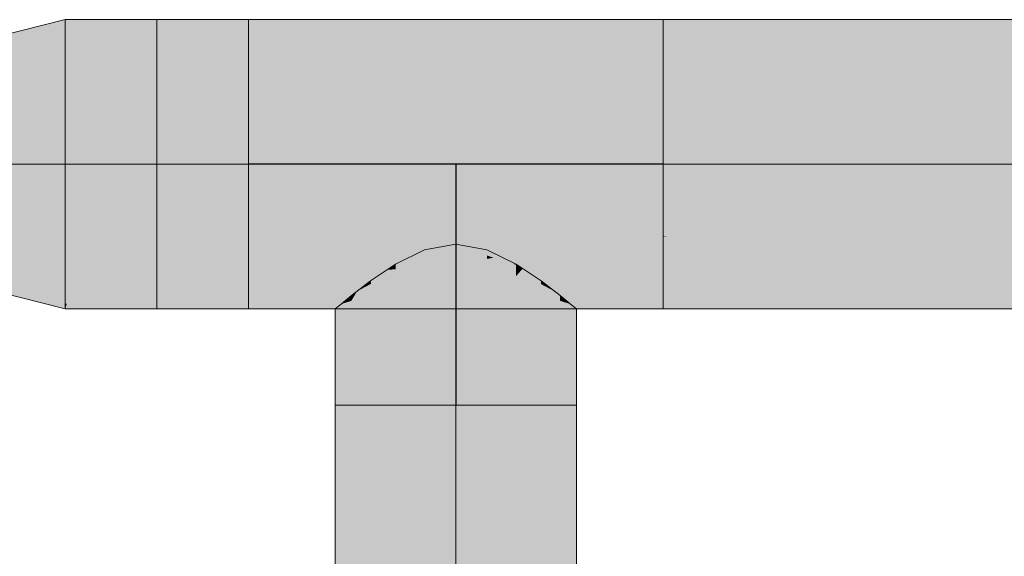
# Model space of a CAD drawing. Extents: x -299 to 601, y -39 to 381.
# Tile 153 of 252: x -116.87 to -106.66, y 152.61 to 158.18. Entities that reach past the tile are written whole.
import ezdxf
from ezdxf.lldxf.tags import DXFTag

# ---------------------------------------------------------------- set-up
doc = ezdxf.new("R2010")
doc.units = 0
doc.layers.get('0').update_dxf_attribs({"lineweight": 35})
doc.layers.add('L_Zuluft', color=6, linetype='Continuous', lineweight=5, true_color=0xff00ff)
doc.layers.add('L_Zuluft-Shading', color=6, linetype='Continuous', lineweight=5, true_color=0xff00ff)
tags = doc.linetypes.add('STRICHPUNKT2', pattern=[12.7, 6.35, -3.175, 0, -3.175]).pattern_tags.tags
tags[10:11] = [DXFTag(74, 4), DXFTag(75, 0), DXFTag(340, '0'), DXFTag(46, 0.0), DXFTag(50, 0.0), DXFTag(44, 0.0), DXFTag(45, 0.0)]
tags[8:9] = [DXFTag(74, 4), DXFTag(75, 0), DXFTag(340, '0'), DXFTag(46, 0.0), DXFTag(50, 0.0), DXFTag(44, 0.0), DXFTag(45, 0.0)]
tags[6:7] = [DXFTag(74, 4), DXFTag(75, 0), DXFTag(340, '0'), DXFTag(46, 0.0), DXFTag(50, 0.0), DXFTag(44, 0.0), DXFTag(45, 0.0)]
tags[4:5] = [DXFTag(74, 4), DXFTag(75, 0), DXFTag(340, '0'), DXFTag(46, 0.0), DXFTag(50, 0.0), DXFTag(44, 0.0), DXFTag(45, 0.0)]

# ---------------------------------------------------------------- blocks, each defined once
blk = doc.blocks.new('Shading-A06HSX6GNL', base_point=(-87.11, 155.227))
at = {"layer": 'L_Zuluft-Shading', "color": 214, "true_color": 0x900090}
for points in [[(-94.368, 158.176), (-110.195, 158.176), (-94.368, 158.125), (-110.195, 158.125)], [(-87.129, 155.227), (-110.195, 155.227), (-87.18, 155.176), (-110.195, 155.176)]]:
    blk.add_solid(points, dxfattribs=at)
at = {"layer": 'L_Zuluft-Shading', "color": 214, "true_color": 0xb000b0}
for points in [[(-94.368, 158.125), (-110.195, 158.125), (-95.145, 157.975), (-110.195, 157.975)], [(-87.081, 155.377), (-110.195, 155.377), (-87.129, 155.227), (-110.195, 155.227)]]:
    blk.add_solid(points, dxfattribs=at)
at = {"layer": 'L_Zuluft-Shading', "color": 212, "true_color": 0xcd00cd}
for points in [[(-95.145, 157.975), (-110.195, 157.975), (-96.645, 157.736), (-110.195, 157.736)], [(-87.04, 155.615), (-110.195, 155.615), (-87.081, 155.377), (-110.195, 155.377)]]:
    blk.add_solid(points, dxfattribs=at)
at = {"layer": 'L_Zuluft-Shading', "color": 212, "true_color": 0xe400e4}
for points in [[(-96.645, 157.736), (-110.195, 157.736), (-98.766, 157.426), (-110.195, 157.426)], [(-110.195, 155.615), (-87.022, 155.795), (-110.16, 155.926), (-87.009, 155.926)], [(-110.195, 155.615), (-110.16, 155.926), (-110.195, 155.921)], [(-110.16, 155.926), (-110.195, 155.926), (-110.195, 155.921)], [(-87.022, 155.795), (-110.195, 155.615), (-87.04, 155.615)]]:
    blk.add_solid(points, dxfattribs=at)
at = {"layer": 'L_Zuluft-Shading', "color": 6, "true_color": 0xf500f5}
for points in [[(-98.766, 157.426), (-110.195, 157.426), (-101.364, 157.064), (-110.195, 157.064)], [(-107.262, 156.287), (-110.195, 156.287), (-110.16, 155.926), (-110.195, 155.926)], [(-86.989, 156.287), (-107.262, 156.287), (-87.009, 155.926), (-110.16, 155.926)]]:
    blk.add_solid(points, dxfattribs=at)
at = {"layer": 'L_Zuluft-Shading', "color": 6, "true_color": 0xfd00fd}
for points in [[(-101.364, 157.064), (-110.195, 157.064), (-104.262, 156.676), (-110.195, 156.676)], [(-104.262, 156.676), (-110.195, 156.676), (-107.262, 156.287), (-110.195, 156.287)], [(-86.982, 156.676), (-104.262, 156.676), (-86.989, 156.287), (-107.262, 156.287)]]:
    blk.add_solid(points, dxfattribs=at)
blk = doc.blocks.new('Shading-A06HSX6QNL', base_point=(-113.37, 155.356))
at = {"layer": 'L_Zuluft-Shading', "color": 214, "true_color": 0x900090}
for points in [[(-110.195, 158.125), (-110.195, 158.176), (-114.495, 158.125), (-114.495, 158.176)], [(-110.195, 155.176), (-110.195, 155.227), (-114.495, 155.176), (-114.495, 155.227)], [(-113.552, 154.918), (-113.552, 155.211), (-113.595, 154.876), (-113.595, 155.176)], [(-111.095, 154.876), (-111.095, 155.176), (-111.138, 154.918), (-111.138, 155.211)], [(-113.552, 154.176), (-113.552, 154.918), (-113.595, 154.176), (-113.595, 154.876)], [(-111.095, 154.176), (-111.095, 154.876), (-111.138, 154.176), (-111.138, 154.918)]]:
    blk.add_solid(points, dxfattribs=at)
at = {"layer": 'L_Zuluft-Shading', "color": 214, "true_color": 0xb000b0}
for points in [[(-110.195, 157.975), (-110.195, 158.125), (-114.495, 157.975), (-114.495, 158.125)], [(-110.195, 155.227), (-110.195, 155.377), (-114.495, 155.227), (-114.495, 155.377)], [(-113.526, 155.227), (-113.428, 155.258), (-113.495, 155.258), (-113.428, 155.312)], [(-111.263, 155.258), (-111.164, 155.227), (-111.263, 155.312), (-111.195, 155.258)], [(-113.552, 154.918), (-113.428, 154.958), (-113.538, 155.223), (-113.428, 155.258)], [(-113.552, 154.918), (-113.538, 155.223), (-113.552, 155.211)], [(-113.538, 155.223), (-113.526, 155.227), (-113.495, 155.258)], [(-111.263, 154.958), (-111.152, 155.223), (-111.263, 155.258)], [(-111.263, 154.958), (-111.138, 154.918), (-111.152, 155.223), (-111.138, 155.211)], [(-111.164, 155.227), (-111.152, 155.223), (-111.195, 155.258)], [(-113.428, 154.176), (-113.428, 154.958), (-113.552, 154.176), (-113.552, 154.918)], [(-111.138, 154.176), (-111.138, 154.918), (-111.263, 154.176), (-111.263, 154.958)]]:
    blk.add_solid(points, dxfattribs=at)
at = {"layer": 'L_Zuluft-Shading', "color": 212, "true_color": 0xcd00cd}
for points in [[(-110.195, 157.736), (-110.195, 157.975), (-114.495, 157.736), (-114.495, 157.975)], [(-114.495, 155.377), (-110.195, 155.377), (-112.758, 155.615), (-110.195, 155.615)], [(-114.495, 155.377), (-112.758, 155.615), (-114.495, 155.42)], [(-112.758, 155.615), (-114.495, 155.615), (-114.495, 155.42)], [(-113.428, 155.258), (-113.229, 155.292), (-113.37, 155.356), (-113.229, 155.432)], [(-113.37, 155.356), (-113.332, 155.377), (-113.295, 155.413)], [(-113.332, 155.377), (-113.229, 155.432), (-113.295, 155.413), (-113.229, 155.464)], [(-111.461, 155.432), (-111.358, 155.377), (-111.461, 155.464), (-111.395, 155.413)], [(-111.461, 155.292), (-111.32, 155.356), (-111.461, 155.432)], [(-111.358, 155.377), (-111.32, 155.356), (-111.395, 155.413)], [(-113.428, 155.258), (-113.37, 155.356), (-113.428, 155.312)], [(-113.428, 154.958), (-113.229, 154.992), (-113.428, 155.258), (-113.229, 155.292)], [(-111.461, 155.292), (-111.263, 155.258), (-111.32, 155.356), (-111.263, 155.312)], [(-111.461, 154.992), (-111.263, 154.958), (-111.461, 155.292), (-111.263, 155.258)], [(-113.229, 154.176), (-113.229, 154.992), (-113.428, 154.176), (-113.428, 154.958)], [(-111.263, 154.176), (-111.263, 154.958), (-111.461, 154.176), (-111.461, 154.992)]]:
    blk.add_solid(points, dxfattribs=at)
at = {"layer": 'L_Zuluft-Shading', "color": 212, "true_color": 0xe400e4}
for points in [[(-110.195, 157.426), (-110.195, 157.736), (-114.495, 157.426), (-114.495, 157.736)], [(-114.495, 155.615), (-110.195, 155.926), (-114.495, 155.926)], [(-114.495, 155.615), (-112.758, 155.615), (-110.195, 155.926), (-110.195, 155.921)], [(-112.758, 155.615), (-110.195, 155.615), (-110.195, 155.921)], [(-113.229, 155.464), (-112.97, 155.584), (-113.053, 155.582)], [(-112.97, 155.514), (-112.97, 155.584), (-113.223, 155.434), (-113.229, 155.464)], [(-113.053, 155.582), (-112.97, 155.584), (-113.038, 155.592), (-112.97, 155.632)], [(-113.038, 155.592), (-112.999, 155.615), (-112.989, 155.625)], [(-112.999, 155.615), (-112.97, 155.632), (-112.989, 155.625), (-112.97, 155.637)], [(-111.72, 155.632), (-111.692, 155.615), (-111.72, 155.637), (-111.701, 155.625)], [(-111.72, 155.514), (-111.652, 155.592), (-111.72, 155.632)], [(-111.72, 155.514), (-111.461, 155.432), (-111.652, 155.592), (-111.461, 155.464)], [(-111.692, 155.615), (-111.652, 155.592), (-111.701, 155.625)], [(-112.97, 155.318), (-112.97, 155.514), (-113.195, 155.295), (-113.223, 155.434)], [(-111.72, 155.318), (-111.461, 155.292), (-111.72, 155.514), (-111.461, 155.432)], [(-113.223, 155.434), (-113.229, 155.464), (-113.229, 155.432)], [(-113.229, 155.292), (-113.195, 155.295), (-113.229, 155.432), (-113.223, 155.434)], [(-113.229, 154.992), (-113.136, 155.001), (-113.229, 155.292), (-113.195, 155.295)], [(-113.195, 155.295), (-113.136, 155.001), (-112.97, 155.318), (-112.97, 155.018)], [(-111.72, 155.018), (-111.461, 154.992), (-111.72, 155.318), (-111.461, 155.292)], [(-113.229, 154.176), (-112.97, 154.176), (-113.229, 154.992), (-113.136, 155.001)], [(-113.136, 155.001), (-112.97, 154.176), (-112.97, 155.018)], [(-111.461, 154.176), (-111.461, 154.992), (-111.72, 154.176), (-111.72, 155.018)]]:
    blk.add_solid(points, dxfattribs=at)
at = {"layer": 'L_Zuluft-Shading', "color": 6, "true_color": 0xf500f5}
for points in [[(-110.195, 157.064), (-110.195, 157.426), (-114.495, 157.064), (-114.495, 157.426)], [(-110.195, 155.926), (-110.195, 156.287), (-114.495, 155.926), (-114.495, 156.287)], [(-112.669, 155.728), (-112.669, 155.786), (-112.97, 155.632), (-112.97, 155.637)], [(-111.952, 155.706), (-111.884, 155.718), (-112.022, 155.728), (-112.022, 155.786)], [(-112.97, 155.584), (-112.669, 155.607), (-112.97, 155.632), (-112.669, 155.728)], [(-112.022, 155.693), (-111.952, 155.706), (-112.022, 155.728)], [(-111.952, 155.706), (-112.022, 155.693), (-111.761, 155.645)], [(-111.996, 155.562), (-111.761, 155.645), (-112.022, 155.693)], [(-111.996, 155.562), (-112.022, 155.693), (-112.022, 155.566)], [(-111.884, 155.718), (-111.952, 155.706), (-111.72, 155.637), (-111.761, 155.645)], [(-112.669, 155.566), (-112.669, 155.607), (-112.97, 155.514), (-112.97, 155.584)], [(-111.996, 155.562), (-111.72, 155.514), (-111.761, 155.645), (-111.72, 155.632)], [(-111.72, 155.632), (-111.72, 155.637), (-111.761, 155.645)], [(-112.97, 155.318), (-112.669, 155.335), (-112.97, 155.514), (-112.669, 155.566)], [(-112.022, 155.335), (-111.95, 155.331), (-112.022, 155.566), (-111.996, 155.562)], [(-111.72, 155.318), (-111.72, 155.514), (-111.95, 155.331), (-111.996, 155.562)], [(-112.97, 155.018), (-112.669, 155.035), (-112.97, 155.318), (-112.669, 155.335)], [(-112.022, 155.035), (-111.889, 155.027), (-112.022, 155.335), (-111.95, 155.331)], [(-111.95, 155.331), (-111.889, 155.027), (-111.72, 155.318), (-111.72, 155.018)], [(-112.97, 154.176), (-112.669, 154.176), (-112.97, 155.018), (-112.669, 155.035)], [(-112.022, 154.176), (-111.72, 154.176), (-112.022, 155.035), (-111.889, 155.027)], [(-111.889, 155.027), (-111.72, 154.176), (-111.72, 155.018)]]:
    blk.add_solid(points, dxfattribs=at)
at = {"layer": 'L_Zuluft-Shading', "color": 6, "true_color": 0xfd00fd}
for points in [[(-110.195, 156.676), (-110.195, 157.064), (-114.495, 156.676), (-114.495, 157.064)], [(-110.195, 156.287), (-110.195, 156.676), (-114.495, 156.287), (-114.495, 156.676)], [(-112.345, 155.76), (-112.345, 155.847), (-112.669, 155.728), (-112.669, 155.786)], [(-112.022, 155.728), (-112.022, 155.786), (-112.345, 155.76), (-112.345, 155.847)], [(-112.669, 155.607), (-112.345, 155.644), (-112.669, 155.728), (-112.345, 155.76)], [(-112.345, 155.644), (-112.022, 155.693), (-112.345, 155.76), (-112.022, 155.728)], [(-112.022, 155.566), (-112.022, 155.693), (-112.345, 155.584), (-112.345, 155.644)], [(-112.345, 155.584), (-112.345, 155.644), (-112.669, 155.566), (-112.669, 155.607)], [(-112.669, 155.335), (-112.345, 155.34), (-112.669, 155.566), (-112.345, 155.584)], [(-112.345, 155.34), (-112.022, 155.335), (-112.345, 155.584), (-112.022, 155.566)], [(-112.669, 155.035), (-112.345, 155.04), (-112.669, 155.335), (-112.345, 155.34)], [(-112.345, 155.04), (-112.022, 155.035), (-112.345, 155.34), (-112.022, 155.335)], [(-112.669, 154.176), (-112.345, 154.176), (-112.669, 155.035), (-112.345, 155.04)], [(-112.345, 154.176), (-112.022, 154.176), (-112.345, 155.04), (-112.022, 155.035)]]:
    blk.add_solid(points, dxfattribs=at)
blk = doc.blocks.new('Shading-A06HSX6SNL', base_point=(-116.656, 155.242))
at = {"layer": 'L_Zuluft-Shading', "color": 214, "true_color": 0x8f008f}
for points in [[(-118.375, 157.642), (-117.386, 157.883), (-116.395, 158.176), (-116.395, 158.161)], [(-118.375, 157.642), (-116.395, 158.176), (-118.085, 157.749)], [(-117.386, 157.883), (-116.395, 158.125), (-116.395, 158.161)], [(-118.375, 157.676), (-118.375, 157.642), (-118.085, 157.749)], [(-118.375, 155.676), (-116.395, 155.227), (-118.375, 155.71)], [(-118.375, 155.676), (-116.656, 155.242), (-116.395, 155.227), (-116.395, 155.226)], [(-116.656, 155.242), (-116.395, 155.176), (-116.395, 155.226)]]:
    blk.add_solid(points, dxfattribs=at)
at = {"layer": 'L_Zuluft-Shading', "color": 214, "true_color": 0xae00ae}
for points in [[(-118.085, 157.605), (-116.395, 157.975), (-117.386, 157.883), (-116.395, 158.125)], [(-118.375, 157.542), (-118.085, 157.605), (-118.375, 157.642), (-117.386, 157.883)], [(-118.375, 155.71), (-118.085, 155.746), (-118.375, 155.81)], [(-118.375, 155.71), (-116.395, 155.227), (-118.085, 155.746), (-116.395, 155.377)]]:
    blk.add_solid(points, dxfattribs=at)
at = {"layer": 'L_Zuluft-Shading', "color": 212, "true_color": 0xca00ca}
for points in [[(-118.375, 157.383), (-116.395, 157.975), (-118.085, 157.605)], [(-118.375, 157.383), (-117.386, 157.559), (-116.395, 157.975), (-116.395, 157.907)], [(-117.386, 157.559), (-116.395, 157.736), (-116.395, 157.907)], [(-118.375, 157.542), (-118.375, 157.383), (-118.085, 157.605)], [(-118.375, 155.81), (-118.085, 155.746), (-118.375, 155.969), (-117.386, 155.792)], [(-118.085, 155.746), (-116.395, 155.377), (-117.386, 155.792), (-116.395, 155.615)]]:
    blk.add_solid(points, dxfattribs=at)
at = {"layer": 'L_Zuluft-Shading', "color": 212, "true_color": 0xe100e1}
for points in [[(-118.085, 157.212), (-116.395, 157.426), (-117.386, 157.559), (-116.395, 157.736)], [(-118.375, 157.176), (-118.085, 157.212), (-118.375, 157.383), (-117.386, 157.559)], [(-118.375, 156.176), (-118.375, 155.969), (-118.085, 156.139)], [(-118.375, 155.969), (-116.395, 155.926), (-118.085, 156.139)], [(-118.375, 155.969), (-117.386, 155.792), (-116.395, 155.926), (-116.395, 155.838)], [(-117.386, 155.792), (-116.395, 155.615), (-116.395, 155.838)]]:
    blk.add_solid(points, dxfattribs=at)
at = {"layer": 'L_Zuluft-Shading', "color": 6, "true_color": 0xf100f1}
for points in [[(-118.375, 156.935), (-116.395, 157.426), (-118.085, 157.212)], [(-118.375, 156.935), (-117.386, 156.999), (-116.395, 157.426), (-116.395, 157.323)], [(-117.386, 156.999), (-116.395, 157.064), (-116.395, 157.323)], [(-118.375, 157.176), (-118.375, 156.935), (-118.085, 157.212)], [(-118.375, 156.176), (-118.085, 156.139), (-118.375, 156.417), (-117.386, 156.352)], [(-118.085, 156.139), (-116.395, 155.926), (-117.386, 156.352), (-116.395, 156.287)]]:
    blk.add_solid(points, dxfattribs=at)
at = {"layer": 'L_Zuluft-Shading', "color": 6, "true_color": 0xfa00fa}
for points in [[(-118.085, 156.676), (-116.395, 156.676), (-117.386, 156.999), (-116.395, 157.064)], [(-118.375, 156.676), (-118.085, 156.676), (-118.375, 156.935), (-117.386, 156.999)], [(-118.375, 156.676), (-118.375, 156.417), (-118.085, 156.676)], [(-118.375, 156.417), (-116.395, 156.676), (-118.085, 156.676)], [(-118.375, 156.417), (-117.386, 156.352), (-116.395, 156.676), (-116.395, 156.566)], [(-117.386, 156.352), (-116.395, 156.287), (-116.395, 156.566)]]:
    blk.add_solid(points, dxfattribs=at)
blk = doc.blocks.new('Shading-A06HSX6UNL', base_point=(-114.879, 155.377))
at = {"layer": 'L_Zuluft-Shading', "color": 214, "true_color": 0x900090}
for points in [[(-114.495, 158.125), (-114.495, 158.176), (-116.395, 158.125), (-116.395, 158.176)], [(-116.395, 155.176), (-114.495, 155.176), (-116.379, 155.227), (-114.495, 155.227)], [(-116.395, 155.176), (-116.379, 155.227), (-116.395, 155.226)], [(-116.379, 155.227), (-116.395, 155.227), (-116.395, 155.226)]]:
    blk.add_solid(points, dxfattribs=at)
at = {"layer": 'L_Zuluft-Shading', "color": 214, "true_color": 0xb000b0}
for points in [[(-114.495, 157.975), (-114.495, 158.125), (-116.395, 157.975), (-116.395, 158.125)], [(-116.395, 155.227), (-116.379, 155.227), (-116.395, 155.377), (-114.879, 155.377)], [(-116.379, 155.227), (-114.495, 155.227), (-114.879, 155.377), (-114.495, 155.377)]]:
    blk.add_solid(points, dxfattribs=at)
at = {"layer": 'L_Zuluft-Shading', "color": 212, "true_color": 0xcd00cd}
for points in [[(-114.495, 157.736), (-114.495, 157.975), (-116.395, 157.736), (-116.395, 157.975)], [(-116.395, 155.377), (-114.879, 155.377), (-114.495, 155.615), (-114.495, 155.42)], [(-116.395, 155.377), (-114.495, 155.615), (-116.395, 155.615)], [(-114.879, 155.377), (-114.495, 155.377), (-114.495, 155.42)]]:
    blk.add_solid(points, dxfattribs=at)
at = {"layer": 'L_Zuluft-Shading', "color": 212, "true_color": 0xe400e4}
for points in [[(-114.495, 157.426), (-114.495, 157.736), (-116.395, 157.426), (-116.395, 157.736)], [(-114.495, 155.615), (-114.495, 155.926), (-116.395, 155.615), (-116.395, 155.926)]]:
    blk.add_solid(points, dxfattribs=at)
at = {"layer": 'L_Zuluft-Shading', "color": 6, "true_color": 0xf500f5}
for points in [[(-114.495, 157.064), (-114.495, 157.426), (-116.395, 157.064), (-116.395, 157.426)], [(-114.495, 155.926), (-114.495, 156.287), (-116.395, 155.926), (-116.395, 156.287)]]:
    blk.add_solid(points, dxfattribs=at)
at = {"layer": 'L_Zuluft-Shading', "color": 6, "true_color": 0xfd00fd}
for points in [[(-114.495, 156.676), (-114.495, 157.064), (-116.395, 156.676), (-116.395, 157.064)], [(-114.495, 156.287), (-114.495, 156.676), (-116.395, 156.287), (-116.395, 156.676)]]:
    blk.add_solid(points, dxfattribs=at)
blk = doc.blocks.new('Shading-A06HSX7UNL', base_point=(-113.229, 154.176))
at = {"layer": 'L_Zuluft-Shading', "color": 214, "true_color": 0x900090}
for points in [[(-113.552, 154.176), (-113.595, 154.176), (-113.552, 150.788), (-113.595, 150.788)], [(-111.095, 154.176), (-111.138, 154.176), (-111.095, 150.788), (-111.138, 150.788)]]:
    blk.add_solid(points, dxfattribs=at)
at = {"layer": 'L_Zuluft-Shading', "color": 214, "true_color": 0xb000b0}
for points in [[(-113.428, 154.176), (-113.552, 154.176), (-113.428, 150.788), (-113.552, 150.788)], [(-111.138, 154.176), (-111.263, 154.176), (-111.138, 150.788), (-111.263, 150.788)]]:
    blk.add_solid(points, dxfattribs=at)
at = {"layer": 'L_Zuluft-Shading', "color": 212, "true_color": 0xcd00cd}
for points in [[(-113.229, 154.176), (-113.428, 154.176), (-113.229, 150.788), (-113.428, 150.788)], [(-111.263, 154.176), (-111.461, 154.176), (-111.263, 150.788), (-111.461, 150.788)]]:
    blk.add_solid(points, dxfattribs=at)
at = {"layer": 'L_Zuluft-Shading', "color": 212, "true_color": 0xe400e4}
for points in [[(-112.97, 154.176), (-113.229, 154.176), (-112.97, 150.788), (-113.229, 150.788)], [(-111.461, 154.176), (-111.72, 154.176), (-111.461, 150.788), (-111.72, 150.788)]]:
    blk.add_solid(points, dxfattribs=at)
at = {"layer": 'L_Zuluft-Shading', "color": 6, "true_color": 0xf500f5}
for points in [[(-112.669, 154.176), (-112.97, 154.176), (-112.669, 150.788), (-112.97, 150.788)], [(-111.72, 154.176), (-112.022, 154.176), (-111.72, 150.788), (-112.022, 150.788)]]:
    blk.add_solid(points, dxfattribs=at)
at = {"layer": 'L_Zuluft-Shading', "color": 6, "true_color": 0xfd00fd}
for points in [[(-112.345, 154.176), (-112.669, 154.176), (-112.345, 150.788), (-112.669, 150.788)], [(-112.022, 154.176), (-112.345, 154.176), (-112.022, 150.788), (-112.345, 150.788)]]:
    blk.add_solid(points, dxfattribs=at)
blk = doc.blocks.new('Abzweigstück 90°-A06HSXCMNL', base_point=(-114.495, 154.176))
at = {"color": 0, "linetype": 'ByBlock', "lineweight": -2, "ltscale": 0.13}
for p, q in [((-110.195, 158.176), (-114.495, 158.176)), ((-114.495, 157.297), (-114.495, 158.176)), ((-110.195, 157.297), (-110.195, 158.176)), ((-114.495, 156.054), (-114.495, 157.297)), ((-110.195, 156.054), (-110.195, 157.297)), ((-114.495, 155.176), (-114.495, 156.054)), ((-110.195, 155.176), (-110.195, 156.054)), ((-112.97, 155.637), (-112.669, 155.786)), ((-112.669, 155.786), (-112.345, 155.847)), ((-112.345, 155.847), (-112.022, 155.786)), ((-112.022, 155.786), (-111.72, 155.637)), ((-113.229, 155.464), (-112.97, 155.637)), ((-111.72, 155.637), (-111.461, 155.464)), ((-113.428, 155.312), (-113.229, 155.464)), ((-111.461, 155.464), (-111.263, 155.312)), ((-113.552, 155.211), (-113.428, 155.312)), ((-111.263, 155.312), (-111.138, 155.211)), ((-114.495, 155.176), (-110.195, 155.176)), ((-113.595, 155.176), (-113.552, 155.211)), ((-113.595, 155.176), (-113.595, 154.176)), ((-111.138, 155.211), (-111.095, 155.176)), ((-111.095, 155.176), (-111.095, 154.176)), ((-113.595, 154.176), (-113.552, 154.176)), ((-113.552, 154.176), (-113.428, 154.176)), ((-113.428, 154.176), (-113.229, 154.176)), ((-113.229, 154.176), (-112.97, 154.176)), ((-112.97, 154.176), (-112.669, 154.176)), ((-112.669, 154.176), (-112.345, 154.176)), ((-112.345, 154.176), (-112.022, 154.176)), ((-112.022, 154.176), (-111.72, 154.176)), ((-111.72, 154.176), (-111.461, 154.176)), ((-111.461, 154.176), (-111.263, 154.176)), ((-111.263, 154.176), (-111.138, 154.176)), ((-111.138, 154.176), (-111.095, 154.176))]:
    blk.add_line(p, q, dxfattribs=at)
at = {"color": 0, "linetype": 'STRICHPUNKT2', "lineweight": 25, "ltscale": 0.25}
for p, q in [((-110.195, 156.676), (-114.495, 156.676)), ((-112.345, 156.676), (-112.345, 154.176))]:
    blk.add_line(p, q, dxfattribs=at)
blk = doc.blocks.new('Wickelfalzrohr-A06HSXCYNL', base_point=(-113.595, 150.788))
at = {"color": 0, "linetype": 'ByBlock', "lineweight": -2, "ltscale": 0.13}
for p, q in [((-113.595, 154.176), (-113.595, 150.788)), ((-112.863, 154.176), (-113.595, 154.176)), ((-111.827, 154.176), (-112.863, 154.176)), ((-111.095, 154.176), (-111.827, 154.176)), ((-111.095, 150.788), (-111.095, 154.176)), ((-112.863, 150.788), (-113.595, 150.788)), ((-111.827, 150.788), (-112.863, 150.788)), ((-111.095, 150.788), (-111.827, 150.788))]:
    blk.add_line(p, q, dxfattribs=at)
at = {"color": 0, "linetype": 'STRICHPUNKT2', "lineweight": -2, "ltscale": 0.13}
blk.add_line((-112.345, 150.788), (-112.345, 154.176), dxfattribs=at)
blk = doc.blocks.new('Muffe-A06HSXD8NL', base_point=(-116.395, 155.176))
at = {"color": 0, "linetype": 'ByBlock', "lineweight": -2, "ltscale": 0.13}
for p, q in [((-114.495, 158.176), (-116.395, 158.176)), ((-116.395, 157.297), (-116.395, 158.176)), ((-115.445, 155.176), (-115.445, 158.176)), ((-114.495, 157.297), (-114.495, 158.176)), ((-116.395, 156.054), (-116.395, 157.297)), ((-114.495, 156.054), (-114.495, 157.297)), ((-116.395, 155.176), (-116.395, 156.054)), ((-114.495, 155.176), (-114.495, 156.054)), ((-116.395, 155.176), (-114.495, 155.176))]:
    blk.add_line(p, q, dxfattribs=at)
at = {"color": 0, "linetype": 'STRICHPUNKT2', "lineweight": -2, "ltscale": 0.13}
blk.add_line((-114.495, 156.676), (-116.395, 156.676), dxfattribs=at)
blk = doc.blocks.new('Konisches Übergangsstück-A06HSXDANL', base_point=(-118.375, 155.176))
at = {"color": 0, "linetype": 'ByBlock', "lineweight": -2, "ltscale": 0.13}
for p, q in [((-116.395, 158.176), (-118.375, 157.676)), ((-116.395, 158.176), (-116.395, 155.176)), ((-118.375, 157.676), (-118.375, 155.676)), ((-116.395, 155.176), (-118.375, 155.676))]:
    blk.add_line(p, q, dxfattribs=at)
at = {"color": 0, "linetype": 'STRICHPUNKT2', "lineweight": -2, "ltscale": 0.13}
blk.add_line((-116.395, 156.676), (-118.375, 156.676), dxfattribs=at)
blk = doc.blocks.new('Wickelfalzrohr-A06HSXFQNL', base_point=(-110.195, 155.176))
at = {"color": 0, "linetype": 'ByBlock', "lineweight": -2, "ltscale": 0.13}
for p, q in [((-70.169, 158.176), (-110.195, 158.176)), ((-110.195, 158.176), (-110.195, 157.297)), ((-110.195, 157.297), (-110.195, 156.054)), ((-110.195, 156.054), (-110.195, 155.176)), ((-110.195, 155.176), (-70.169, 155.176))]:
    blk.add_line(p, q, dxfattribs=at)
at = {"color": 0, "linetype": 'STRICHPUNKT2', "lineweight": -2, "ltscale": 0.13}
blk.add_line((-70.169, 156.676), (-110.195, 156.676), dxfattribs=at)

msp = doc.modelspace()

# ---------------------------------------------------------------- block references
at = {"layer": 'L_Zuluft'}
for name, p in [('Shading-A06HSX6SNL', (-116.656, 155.242)), ('Shading-A06HSX6UNL', (-114.879, 155.377)), ('Shading-A06HSX6QNL', (-113.37, 155.356)), ('Shading-A06HSX6GNL', (-87.11, 155.227)), ('Shading-A06HSX7UNL', (-113.229, 154.176))]:
    msp.add_blockref(name, p, dxfattribs=at)
at = {"layer": 'L_Zuluft', "ltscale": 0.13}
for name, p in [('Konisches Übergangsstück-A06HSXDANL', (-118.375, 155.176)), ('Muffe-A06HSXD8NL', (-116.395, 155.176)), ('Abzweigstück 90°-A06HSXCMNL', (-114.495, 154.176)), ('Wickelfalzrohr-A06HSXFQNL', (-110.195, 155.176)), ('Wickelfalzrohr-A06HSXCYNL', (-113.595, 150.788))]:
    msp.add_blockref(name, p, dxfattribs=at)

doc.saveas('drawing.dxf')
